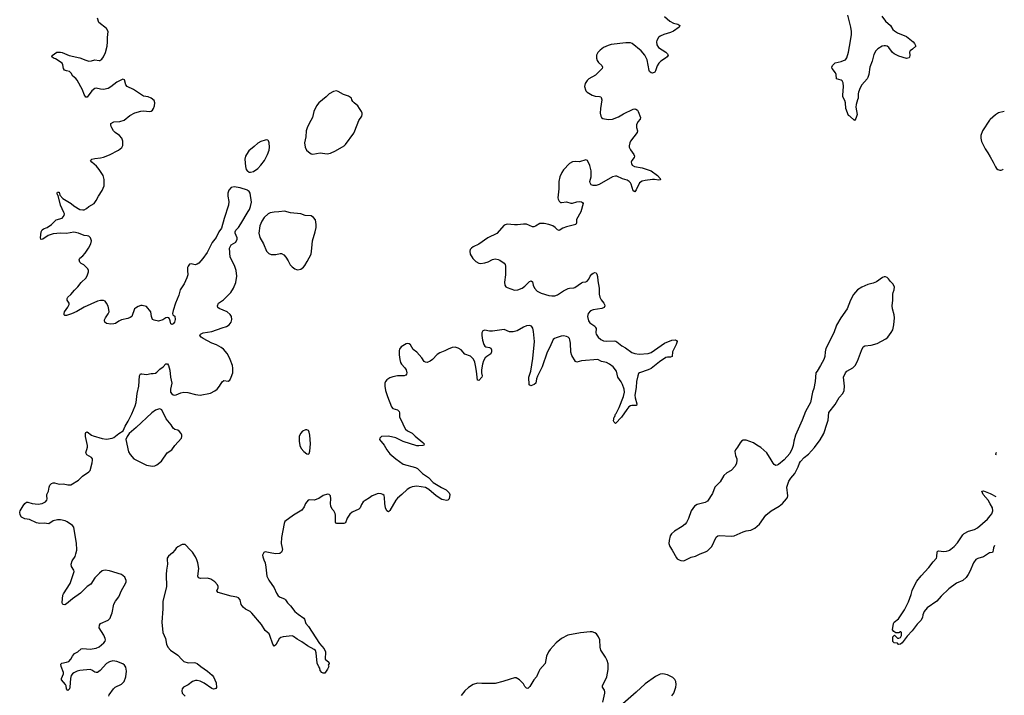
# Model space of a CAD drawing. Header units: inches. Extents: x 1954800 to 2060275, y 904969 to 1016298.
# Tile 76 of 77: x 2046919 to 2060190, y 998042 to 1007149. Entities that reach past the tile are written whole.
import ezdxf

# ---------------------------------------------------------------- set-up
doc = ezdxf.new("R2010")
doc.units = ezdxf.units.IN
doc.header["$MEASUREMENT"] = 0
for name, color, linetype in [('C0040', 7, 'Continuous'), ('C0050', 7, 'Continuous'), ('C0060', 7, 'Continuous'), ('C0949', 7, 'Continuous'), ('C0959', 7, 'Continuous'), ('C0969', 7, 'Continuous')]:
    doc.layers.add(name, color=color, linetype=linetype)

msp = doc.modelspace()

# ---------------------------------------------------------------- linework, layer by layer
at = {"layer": 'C0040', "color": 6, "elevation": 500}
for points in [[(2050000, 1004843), (2049990, 1004850), (2049890, 1004881), (2049810, 1004895), (2049770, 1004886), (2049738, 1004850), (2049724, 1004810), (2049726, 1004770), (2049738, 1004698), (2049734, 1004650), (2049675, 1004470), (2049639, 1004341), (2049604, 1004290), (2049567, 1004213), (2049513, 1004147), (2049446, 1004010), (2049390, 1003931), (2049332, 1003868), (2049310, 1003854), (2049286, 1003846), (2049230, 1003859), (2049210, 1003853), (2049190, 1003829), (2049183, 1003810), (2049179, 1003770), (2049184, 1003710), (2049172, 1003670), (2049134, 1003590), (2049082, 1003510), (2049063, 1003437), (2049018, 1003330), (2048987, 1003227), (2048981, 1003190), (2048985, 1003170), (2049010, 1003152), (2049017, 1003110), (2049006, 1003070), (2048990, 1003049), (2048970, 1003042), (2048958, 1003050), (2048950, 1003066), (2048949, 1003090), (2048939, 1003119), (2048930, 1003129), (2048914, 1003134), (2048890, 1003129), (2048850, 1003104), (2048790, 1003085), (2048730, 1003099), (2048710, 1003109), (2048696, 1003150), (2048689, 1003210), (2048630, 1003282), (2048570, 1003296), (2048550, 1003296), (2048515, 1003285), (2048478, 1003262), (2048468, 1003252), (2048431, 1003150), (2048410, 1003135), (2048377, 1003123), (2048290, 1003102), (2048254, 1003086), (2048210, 1003056), (2048190, 1003050), (2048150, 1003046), (2048090, 1003056), (2048067, 1003070), (2048061, 1003090), (2048063, 1003103), (2048074, 1003130), (2048114, 1003186), (2048125, 1003210), (2048123, 1003243), (2048110, 1003289), (2048090, 1003329), (2048070, 1003353), (2048050, 1003364), (2048010, 1003365), (2047970, 1003355), (2047790, 1003275), (2047690, 1003214), (2047617, 1003183), (2047550, 1003164), (2047530, 1003163), (2047521, 1003170), (2047517, 1003190), (2047524, 1003210), (2047570, 1003273), (2047586, 1003310), (2047584, 1003330), (2047557, 1003370), (2047557, 1003390), (2047570, 1003410), (2047610, 1003445), (2047656, 1003504), (2047703, 1003550), (2047750, 1003608), (2047815, 1003670), (2047835, 1003710), (2047845, 1003750), (2047845, 1003770), (2047839, 1003790), (2047783, 1003843), (2047750, 1003862), (2047730, 1003881), (2047719, 1003910), (2047730, 1003935), (2047772, 1003968), (2047800, 1004000), (2047847, 1004070), (2047878, 1004130), (2047887, 1004170), (2047872, 1004210), (2047853, 1004230), (2047830, 1004237), (2047790, 1004239), (2047710, 1004273), (2047650, 1004283), (2047550, 1004267), (2047471, 1004271), (2047370, 1004263), (2047302, 1004238), (2047230, 1004190), (2047210, 1004184), (2047203, 1004190), (2047198, 1004210), (2047208, 1004290), (2047222, 1004318), (2047239, 1004330), (2047290, 1004347), (2047350, 1004390), (2047410, 1004452), (2047490, 1004476), (2047507, 1004490), (2047520, 1004510), (2047522, 1004530), (2047516, 1004550), (2047470, 1004650), (2047438, 1004778), (2047430, 1004790), (2047426, 1004810), (2047430, 1004825), (2047450, 1004825), (2047462, 1004782), (2047499, 1004739), (2047613, 1004673), (2047650, 1004642), (2047730, 1004592), (2047770, 1004584), (2047790, 1004585), (2047818, 1004602), (2047850, 1004633), (2047923, 1004670), (2047952, 1004710), (2047983, 1004770), (2048032, 1004848), (2048044, 1004876), (2048057, 1004910), (2048057, 1004997), (2048043, 1005050), (2047990, 1005130), (2047954, 1005174), (2047890, 1005230), (2047875, 1005250), (2047890, 1005270), (2047930, 1005279), (2048010, 1005285), (2048050, 1005295), (2048130, 1005329), (2048253, 1005390), (2048294, 1005426), (2048308, 1005452), (2048310, 1005510), (2048296, 1005550), (2048266, 1005590), (2048208, 1005628), (2048185, 1005650), (2048160, 1005690), (2048153, 1005710), (2048147, 1005730), (2048149, 1005750), (2048190, 1005772), (2048270, 1005776), (2048327, 1005793), (2048403, 1005857), (2048470, 1005895), (2048550, 1005914), (2048590, 1005919), (2048670, 1005913), (2048690, 1005916), (2048710, 1005928), (2048725, 1005950), (2048738, 1005990), (2048743, 1006030), (2048730, 1006058), (2048690, 1006090), (2048650, 1006107), (2048590, 1006118), (2048455, 1006210), (2048367, 1006247), (2048350, 1006270), (2048330, 1006339), (2048310, 1006347), (2048230, 1006307), (2048150, 1006242), (2048110, 1006220), (2048050, 1006210), (2048010, 1006212), (2047950, 1006227), (2047930, 1006221), (2047890, 1006191), (2047830, 1006105), (2047810, 1006104), (2047790, 1006139), (2047765, 1006205), (2047695, 1006335), (2047678, 1006358), (2047637, 1006390), (2047613, 1006430), (2047592, 1006450), (2047550, 1006459), (2047525, 1006470), (2047508, 1006490), (2047502, 1006542), (2047490, 1006562), (2047400, 1006620), (2047374, 1006630), (2047354, 1006650), (2047355, 1006665), (2047422, 1006710), (2047470, 1006712), (2047490, 1006709), (2047587, 1006667), (2047730, 1006637), (2047810, 1006602), (2047850, 1006592), (2047885, 1006595), (2047930, 1006608), (2047990, 1006598), (2047999, 1006601), (2048025, 1006615), (2048050, 1006648), (2048075, 1006705), (2048098, 1006790), (2048103, 1006850), (2048101, 1006910), (2048111, 1006990), (2048088, 1007030), (2047988, 1007110), (2047969, 1007170)], [(2050000, 1005367), (2049963, 1005310), (2049953, 1005270), (2049962, 1005170), (2049973, 1005130), (2049990, 1005107), (2050000, 1005102)], [(2047688, 1000000), (2047690, 1000010), (2047683, 1000090), (2047649, 1000309), (2047632, 1000332), (2047561, 1000381), (2047532, 1000392), (2047470, 1000406), (2047430, 1000406), (2047370, 1000393), (2047310, 1000353), (2047250, 1000362), (2047190, 1000357), (2047145, 1000365), (2047050, 1000412), (2046990, 1000421), (2046945, 1000445), (2046925, 1000475), (2046919, 1000510), (2046924, 1000530), (2046964, 1000596), (2046990, 1000628), (2047010, 1000645), (2047030, 1000646), (2047088, 1000628), (2047170, 1000618), (2047224, 1000630), (2047265, 1000650), (2047286, 1000674), (2047289, 1000691), (2047284, 1000730), (2047286, 1000750), (2047307, 1000793), (2047316, 1000850), (2047327, 1000873), (2047350, 1000896), (2047370, 1000905), (2047390, 1000905), (2047450, 1000887), (2047510, 1000892), (2047570, 1000878), (2047610, 1000879), (2047710, 1000944), (2047766, 1000994), (2047850, 1001055), (2047867, 1001073), (2047894, 1001174), (2047901, 1001210), (2047900, 1001230), (2047889, 1001250), (2047825, 1001285), (2047813, 1001310), (2047832, 1001388), (2047832, 1001408), (2047807, 1001533), (2047805, 1001570), (2047810, 1001585), (2047830, 1001595), (2047887, 1001550), (2047910, 1001539), (2048030, 1001504), (2048090, 1001496), (2048167, 1001507), (2048190, 1001516), (2048255, 1001570), (2048312, 1001608), (2048341, 1001670), (2048382, 1001738), (2048430, 1001835), (2048476, 1001944), (2048488, 1001990), (2048501, 1002110), (2048524, 1002210), (2048532, 1002348), (2048546, 1002374), (2048565, 1002375), (2048630, 1002367), (2048690, 1002380), (2048718, 1002378), (2048750, 1002384), (2048770, 1002397), (2048810, 1002438), (2048851, 1002469), (2048889, 1002510), (2048910, 1002511), (2048926, 1002490), (2048944, 1002424), (2048950, 1002330), (2048968, 1002250), (2048953, 1002170), (2048954, 1002130), (2048970, 1002104), (2048990, 1002093), (2049010, 1002090), (2049030, 1002092), (2049090, 1002121), (2049130, 1002130), (2049184, 1002124), (2049290, 1002097), (2049350, 1002088), (2049490, 1002115), (2049550, 1002145), (2049580, 1002170), (2049614, 1002210), (2049650, 1002268), (2049670, 1002286), (2049730, 1002277), (2049750, 1002291), (2049770, 1002331), (2049790, 1002390), (2049794, 1002450), (2049786, 1002490), (2049758, 1002570), (2049740, 1002610), (2049716, 1002650), (2049667, 1002707), (2049634, 1002730), (2049570, 1002768), (2049510, 1002790), (2049393, 1002850), (2049364, 1002870), (2049349, 1002891), (2049358, 1002910), (2049392, 1002928), (2049510, 1002944), (2049650, 1002996), (2049708, 1003012), (2049744, 1003036), (2049769, 1003070), (2049778, 1003110), (2049772, 1003150), (2049757, 1003177), (2049715, 1003210), (2049610, 1003256), (2049592, 1003270), (2049586, 1003290), (2049600, 1003330), (2049666, 1003374), (2049766, 1003474), (2049802, 1003530), (2049834, 1003606), (2049844, 1003690), (2049836, 1003770), (2049814, 1003834), (2049757, 1003950), (2049746, 1004070), (2049770, 1004114), (2049834, 1004150), (2049849, 1004190), (2049849, 1004210), (2049824, 1004270), (2049825, 1004290), (2049833, 1004310), (2049870, 1004350), (2049902, 1004398), (2050000, 1004564)], [(2049221, 1000000), (2049150, 1000073), (2049110, 1000075), (2049050, 1000043), (2049030, 1000025), (2049009, 1000000)]]:
    msp.add_lwpolyline(points, dxfattribs=at)
msp.add_lwpolyline([(2048810, 1001902), (2048790, 1001900), (2048750, 1001886), (2048701, 1001850), (2048490, 1001650), (2048395, 1001570), (2048366, 1001530), (2048351, 1001490), (2048386, 1001326), (2048407, 1001287), (2048458, 1001230), (2048630, 1001145), (2048710, 1001133), (2048743, 1001137), (2048770, 1001149), (2048830, 1001200), (2048908, 1001312), (2048969, 1001351), (2049010, 1001408), (2049099, 1001510), (2049106, 1001530), (2049104, 1001550), (2049095, 1001570), (2049070, 1001602), (2049050, 1001615), (2049010, 1001627), (2048990, 1001643), (2048962, 1001690), (2048895, 1001770), (2048833, 1001890)], close=True, dxfattribs=at)
at = {"layer": 'C0050', "color": 6}
for points, elevation in [([(2055612, 1007190), (2055682, 1007130), (2055730, 1007103), (2055788, 1007088), (2055815, 1007070), (2055806, 1007050), (2055730, 1006996), (2055690, 1006977), (2055602, 1006950), (2055550, 1006925), (2055529, 1006910), (2055505, 1006870), (2055503, 1006850), (2055509, 1006810), (2055530, 1006773), (2055629, 1006710), (2055653, 1006690), (2055660, 1006670), (2055646, 1006650), (2055622, 1006630), (2055560, 1006590), (2055535, 1006565), (2055510, 1006526), (2055490, 1006458), (2055478, 1006442), (2055450, 1006429), (2055431, 1006431), (2055410, 1006451), (2055405, 1006465), (2055377, 1006610), (2055347, 1006670), (2055297, 1006730), (2055174, 1006830), (2055150, 1006839), (2055090, 1006838), (2054890, 1006813), (2054850, 1006803), (2054790, 1006774), (2054741, 1006739), (2054712, 1006708), (2054695, 1006670), (2054693, 1006630), (2054701, 1006601), (2054720, 1006570), (2054765, 1006530), (2054776, 1006510), (2054772, 1006490), (2054679, 1006401), (2054592, 1006350), (2054566, 1006330), (2054539, 1006290), (2054533, 1006250), (2054544, 1006204), (2054550, 1006190), (2054570, 1006170), (2054635, 1006130), (2054678, 1006118), (2054735, 1006115), (2054750, 1006110), (2054758, 1006098), (2054764, 1006070), (2054747, 1005950), (2054744, 1005890), (2054750, 1005850), (2054762, 1005830), (2054778, 1005818), (2054850, 1005805), (2054910, 1005810), (2054990, 1005840), (2055059, 1005881), (2055190, 1005944), (2055210, 1005949), (2055225, 1005945), (2055245, 1005930), (2055257, 1005910), (2055286, 1005830), (2055283, 1005810), (2055250, 1005770), (2055233, 1005730), (2055234, 1005694), (2055245, 1005650), (2055240, 1005630), (2055150, 1005510), (2055141, 1005490), (2055133, 1005450), (2055136, 1005430), (2055153, 1005393), (2055199, 1005330), (2055207, 1005310), (2055202, 1005290), (2055169, 1005250), (2055163, 1005230), (2055166, 1005210), (2055176, 1005190), (2055205, 1005170), (2055310, 1005151), (2055432, 1005110), (2055514, 1005050), (2055554, 1005010), (2055558, 1004990), (2055536, 1004984), (2055474, 1004994), (2055450, 1004994), (2055350, 1004983), (2055308, 1004972), (2055272, 1004948), (2055230, 1004857), (2055210, 1004830), (2055190, 1004842), (2055163, 1004930), (2055152, 1004952), (2055136, 1004970), (2055107, 1004987), (2055046, 1005006), (2054970, 1005039), (2054950, 1005041), (2054909, 1005031), (2054730, 1004928), (2054690, 1004915), (2054650, 1004913), (2054624, 1004924), (2054607, 1004950), (2054606, 1004970), (2054620, 1005030), (2054623, 1005110), (2054604, 1005184), (2054573, 1005253), (2054550, 1005259), (2054465, 1005235), (2054410, 1005237), (2054370, 1005232), (2054330, 1005210), (2054250, 1005123), (2054227, 1005090), (2054198, 1005030), (2054184, 1004970), (2054187, 1004870), (2054173, 1004750), (2054177, 1004730), (2054190, 1004704), (2054210, 1004687), (2054224, 1004684), (2054290, 1004695), (2054350, 1004677), (2054370, 1004676), (2054430, 1004693), (2054470, 1004698), (2054490, 1004696), (2054507, 1004687), (2054514, 1004670), (2054481, 1004559), (2054422, 1004458), (2054424, 1004410), (2054417, 1004390), (2054290, 1004358), (2054242, 1004338), (2054190, 1004308), (2054170, 1004316), (2054135, 1004350), (2054106, 1004370), (2054050, 1004390), (2053990, 1004402), (2053950, 1004404), (2053930, 1004400), (2053870, 1004364), (2053850, 1004356), (2053830, 1004355), (2053750, 1004392), (2053710, 1004394), (2053630, 1004383), (2053590, 1004383), (2053488, 1004392), (2053450, 1004379), (2053350, 1004268), (2053230, 1004210), (2053110, 1004124), (2053030, 1004086), (2053007, 1004070), (2052991, 1004050), (2052985, 1004030), (2052993, 1003990), (2053028, 1003930), (2053068, 1003890), (2053110, 1003865), (2053130, 1003862), (2053188, 1003872), (2053234, 1003886), (2053290, 1003918), (2053330, 1003924), (2053370, 1003917), (2053389, 1003909), (2053450, 1003868), (2053463, 1003850), (2053469, 1003829), (2053468, 1003710), (2053455, 1003610), (2053459, 1003570), (2053470, 1003550), (2053490, 1003539), (2053590, 1003504), (2053633, 1003507), (2053690, 1003529), (2053730, 1003558), (2053790, 1003620), (2053811, 1003631), (2053830, 1003616), (2053841, 1003570), (2053859, 1003530), (2053894, 1003490), (2053950, 1003463), (2054050, 1003430), (2054090, 1003426), (2054130, 1003428), (2054170, 1003441), (2054250, 1003494), (2054310, 1003525), (2054330, 1003531), (2054387, 1003533), (2054402, 1003538), (2054490, 1003601), (2054510, 1003610), (2054550, 1003615), (2054570, 1003624), (2054590, 1003650), (2054609, 1003691), (2054630, 1003717), (2054650, 1003734), (2054670, 1003743), (2054690, 1003739), (2054700, 1003720), (2054708, 1003688), (2054711, 1003630), (2054729, 1003531), (2054731, 1003450), (2054739, 1003410), (2054755, 1003375), (2054792, 1003330), (2054803, 1003310), (2054805, 1003290), (2054796, 1003270), (2054766, 1003254), (2054650, 1003238), (2054615, 1003225), (2054582, 1003190), (2054573, 1003150), (2054588, 1003090), (2054604, 1003064), (2054670, 1003019), (2054682, 1003002), (2054688, 1002988), (2054687, 1002930), (2054691, 1002910), (2054717, 1002870), (2054750, 1002840), (2054790, 1002819), (2054830, 1002815), (2054930, 1002819), (2054954, 1002814), (2054970, 1002807), (2055034, 1002754), (2055086, 1002726), (2055170, 1002665), (2055210, 1002650), (2055270, 1002640), (2055390, 1002651), (2055430, 1002662), (2055610, 1002787), (2055710, 1002831), (2055755, 1002835), (2055770, 1002825), (2055779, 1002810), (2055766, 1002770), (2055717, 1002670), (2055712, 1002608), (2055690, 1002598), (2055650, 1002601), (2055630, 1002596), (2055541, 1002539), (2055430, 1002448), (2055390, 1002430), (2055275, 1002390), (2055262, 1002378), (2055251, 1002349), (2055233, 1002270), (2055230, 1002190), (2055209, 1002090), (2055213, 1002053), (2055236, 1001970), (2055231, 1001950), (2055170, 1001949), (2055150, 1001943), (2055131, 1001929), (2055103, 1001897), (2055030, 1001793), (2054950, 1001708), (2054930, 1001726), (2054924, 1001744), (2054930, 1001790), (2054940, 1001800), (2054950, 1001830), (2054960, 1001840), (2055000, 1001920), (2055057, 1002070), (2055071, 1002130), (2055065, 1002170), (2055044, 1002230), (2055026, 1002266), (2054982, 1002330), (2054964, 1002410), (2054919, 1002470), (2054870, 1002508), (2054830, 1002527), (2054762, 1002542), (2054710, 1002567), (2054490, 1002550), (2054430, 1002532), (2054410, 1002541), (2054362, 1002622), (2054346, 1002666), (2054343, 1002790), (2054336, 1002836), (2054330, 1002850), (2054310, 1002870), (2054290, 1002880), (2054250, 1002888), (2054217, 1002883), (2054150, 1002863), (2054128, 1002852), (2054110, 1002837), (2054067, 1002733), (2054030, 1002668), (2053963, 1002470), (2053897, 1002343), (2053887, 1002310), (2053876, 1002250), (2053854, 1002230), (2053810, 1002216), (2053799, 1002219), (2053788, 1002228), (2053780, 1002330), (2053807, 1002413), (2053836, 1002584), (2053859, 1002810), (2053844, 1002944), (2053834, 1002990), (2053816, 1003016), (2053790, 1003027), (2053750, 1003021), (2053710, 1003004), (2053625, 1002955), (2053570, 1002940), (2053522, 1002942), (2053450, 1002972), (2053290, 1002949), (2053250, 1002951), (2053190, 1002964), (2053164, 1002956), (2053150, 1002930), (2053149, 1002891), (2053157, 1002830), (2053176, 1002770), (2053188, 1002748), (2053201, 1002741), (2053251, 1002731), (2053270, 1002721), (2053279, 1002699), (2053278, 1002670), (2053270, 1002646), (2053214, 1002610), (2053191, 1002590), (2053170, 1002553), (2053156, 1002504), (2053145, 1002430), (2053143, 1002390), (2053152, 1002350), (2053150, 1002330), (2053110, 1002285), (2053090, 1002289), (2053077, 1002410), (2053063, 1002490), (2053052, 1002532), (2053034, 1002574), (2053010, 1002602), (2052994, 1002614), (2052921, 1002641), (2052870, 1002699), (2052830, 1002723), (2052790, 1002734), (2052750, 1002732), (2052696, 1002710), (2052650, 1002684), (2052582, 1002658), (2052544, 1002636), (2052485, 1002570), (2052450, 1002548), (2052410, 1002530), (2052390, 1002532), (2052370, 1002543), (2052341, 1002590), (2052270, 1002667), (2052224, 1002704), (2052187, 1002767), (2052170, 1002781), (2052150, 1002785), (2052130, 1002782), (2052061, 1002739), (2052038, 1002710), (2052035, 1002690), (2052033, 1002630), (2052043, 1002570), (2052054, 1002530), (2052066, 1002506), (2052110, 1002458), (2052128, 1002430), (2052137, 1002390), (2052133, 1002370), (2052122, 1002358), (2052102, 1002350), (2052010, 1002349), (2051950, 1002337), (2051910, 1002321), (2051870, 1002295), (2051851, 1002270), (2051842, 1002250), (2051840, 1002210), (2051849, 1002150), (2051875, 1002070), (2051931, 1001931), (2051950, 1001910), (2052010, 1001889), (2052032, 1001870), (2052038, 1001850), (2052040, 1001790), (2052072, 1001732), (2052095, 1001670), (2052121, 1001630), (2052147, 1001607), (2052210, 1001576), (2052250, 1001535), (2052355, 1001450), (2052373, 1001430), (2052366, 1001414), (2052352, 1001408), (2052297, 1001403), (2052270, 1001407), (2052090, 1001464), (2051990, 1001514), (2051890, 1001536), (2051794, 1001530), (2051772, 1001510), (2051771, 1001490), (2051830, 1001415), (2051870, 1001350), (2051910, 1001297), (2051989, 1001229), (2052090, 1001156), (2052253, 1001113), (2052281, 1001101), (2052347, 1001030), (2052430, 1000976), (2052493, 1000913), (2052603, 1000843), (2052667, 1000810), (2052690, 1000791), (2052710, 1000770), (2052719, 1000750), (2052710, 1000690), (2052690, 1000673), (2052670, 1000670), (2052630, 1000675), (2052610, 1000683), (2052533, 1000730), (2052436, 1000816), (2052390, 1000842), (2052270, 1000860), (2052210, 1000853), (2052180, 1000840), (2052143, 1000817), (2052071, 1000749), (2052010, 1000701), (2051987, 1000673), (2051910, 1000532), (2051890, 1000515), (2051870, 1000529), (2051850, 1000569), (2051839, 1000630), (2051838, 1000710), (2051830, 1000736), (2051813, 1000750), (2051790, 1000760), (2051750, 1000764), (2051670, 1000732), (2051636, 1000704), (2051574, 1000670), (2051549, 1000651), (2051526, 1000614), (2051508, 1000570), (2051490, 1000550), (2051400, 1000510), (2051370, 1000484), (2051332, 1000430), (2051310, 1000367), (2051290, 1000358), (2051196, 1000356), (2051182, 1000362), (2051175, 1000375), (2051174, 1000470), (2051170, 1000494), (2051153, 1000530), (2051133, 1000553), (2051115, 1000590), (2051108, 1000630), (2051115, 1000690), (2051109, 1000729), (2051090, 1000749), (2051067, 1000753), (2051010, 1000736), (2050950, 1000696), (2050890, 1000672), (2050830, 1000678), (2050807, 1000673), (2050771, 1000630), (2050755, 1000584), (2050721, 1000539), (2050609, 1000471), (2050495, 1000385), (2050483, 1000357), (2050447, 1000170), (2050443, 1000090), (2050460, 1000010), (2050459, 1000000)], 500), ([(2058538, 1007198), (2058588, 1007128), (2058655, 1007070), (2058690, 1007019), (2058710, 1006997), (2058750, 1006973), (2058870, 1006923), (2058962, 1006850), (2058981, 1006830), (2058998, 1006790), (2058955, 1006750), (2058921, 1006730), (2058914, 1006710), (2058917, 1006670), (2058914, 1006646), (2058906, 1006634), (2058873, 1006627), (2058770, 1006659), (2058707, 1006687), (2058685, 1006705), (2058632, 1006772), (2058610, 1006790), (2058590, 1006798), (2058570, 1006798), (2058546, 1006790), (2058486, 1006754), (2058461, 1006730), (2058430, 1006678), (2058409, 1006590), (2058378, 1006510), (2058365, 1006410), (2058353, 1006370), (2058340, 1006350), (2058269, 1006271), (2058248, 1006230), (2058225, 1006170), (2058221, 1006150), (2058222, 1006090), (2058212, 1006068), (2058194, 1006006), (2058189, 1005970), (2058208, 1005870), (2058190, 1005818), (2058170, 1005789), (2058110, 1005849), (2058090, 1005858), (2058055, 1005950), (2058049, 1006030), (2058040, 1006060), (2058016, 1006110), (2058013, 1006130), (2058023, 1006250), (2058017, 1006297), (2058004, 1006324), (2057993, 1006333), (2057930, 1006350), (2057925, 1006410), (2057914, 1006434), (2057871, 1006490), (2057865, 1006510), (2057873, 1006530), (2057910, 1006567), (2057990, 1006584), (2058023, 1006597), (2058050, 1006610), (2058067, 1006633), (2058089, 1006710), (2058117, 1006863), (2058131, 1006950), (2058132, 1006990), (2058124, 1007050), (2058082, 1007210)], 500), ([(2060000, 1005802), (2059990, 1005793), (2059895, 1005650), (2059876, 1005590), (2059874, 1005550), (2059885, 1005505), (2059934, 1005410), (2059970, 1005356), (2060000, 1005302)], 600), ([(2050000, 1005102), (2050010, 1005096), (2050030, 1005094), (2050070, 1005104), (2050130, 1005144), (2050171, 1005189), (2050218, 1005250), (2050261, 1005330), (2050283, 1005390), (2050288, 1005430), (2050283, 1005490), (2050275, 1005515), (2050265, 1005525), (2050250, 1005531), (2050230, 1005527), (2050170, 1005506), (2050130, 1005485), (2050081, 1005439), (2050010, 1005382), (2050000, 1005367)], 500), ([(2050000, 1004564), (2050015, 1004590), (2050032, 1004632), (2050044, 1004690), (2050026, 1004810), (2050014, 1004834), (2050000, 1004843)], 500), ([(2056199, 1000000), (2056248, 1000050), (2056306, 1000174), (2056328, 1000192), (2056350, 1000196), (2056510, 1000188), (2056550, 1000190), (2056670, 1000245), (2056710, 1000258), (2056772, 1000268), (2056826, 1000294), (2056891, 1000349), (2056975, 1000470), (2057050, 1000529), (2057157, 1000590), (2057202, 1000630), (2057256, 1000690), (2057268, 1000710), (2057271, 1000730), (2057260, 1000850), (2057286, 1000930), (2057312, 1000970), (2057365, 1001030), (2057410, 1001123), (2057428, 1001170), (2057444, 1001196), (2057494, 1001246), (2057550, 1001291), (2057630, 1001382), (2057710, 1001485), (2057756, 1001570), (2057804, 1001710), (2057815, 1001750), (2057824, 1001856), (2057910, 1001964), (2057965, 1002055), (2058014, 1002110), (2058030, 1002151), (2058037, 1002210), (2058025, 1002330), (2058051, 1002389), (2058070, 1002412), (2058150, 1002458), (2058180, 1002490), (2058210, 1002547), (2058266, 1002690), (2058290, 1002738), (2058310, 1002752), (2058396, 1002764), (2058475, 1002785), (2058593, 1002847), (2058619, 1002870), (2058667, 1002933), (2058688, 1002970), (2058703, 1003037), (2058711, 1003131), (2058707, 1003170), (2058683, 1003250), (2058678, 1003290), (2058688, 1003370), (2058690, 1003450), (2058692, 1003470), (2058707, 1003510), (2058709, 1003550), (2058690, 1003587), (2058658, 1003618), (2058630, 1003657), (2058613, 1003673), (2058590, 1003682), (2058570, 1003683), (2058550, 1003676), (2058466, 1003614), (2058424, 1003596), (2058350, 1003578), (2058270, 1003542), (2058213, 1003507), (2058156, 1003444), (2058117, 1003370), (2058073, 1003250), (2057988, 1003132), (2057929, 1003031), (2057892, 1002930), (2057785, 1002715), (2057774, 1002670), (2057771, 1002609), (2057760, 1002570), (2057714, 1002486), (2057670, 1002413), (2057651, 1002390), (2057639, 1002270), (2057621, 1002179), (2057605, 1002130), (2057580, 1001990), (2057510, 1001870), (2057466, 1001750), (2057377, 1001550), (2057352, 1001470), (2057344, 1001410), (2057333, 1001370), (2057300, 1001300), (2057222, 1001218), (2057146, 1001154), (2057130, 1001144), (2057110, 1001142), (2057090, 1001153), (2057073, 1001173), (2057050, 1001217), (2056988, 1001310), (2056910, 1001382), (2056853, 1001413), (2056810, 1001444), (2056710, 1001481), (2056670, 1001481), (2056650, 1001468), (2056630, 1001445), (2056595, 1001385), (2056566, 1001350), (2056559, 1001330), (2056567, 1001273), (2056585, 1001230), (2056587, 1001210), (2056580, 1001170), (2056562, 1001130), (2056510, 1001073), (2056450, 1001040), (2056410, 1001007), (2056360, 1000920), (2056289, 1000850), (2056258, 1000762), (2056190, 1000660), (2056157, 1000643), (2056050, 1000614), (2056013, 1000590), (2055970, 1000527), (2055934, 1000426), (2055908, 1000372), (2055891, 1000349), (2055850, 1000316), (2055743, 1000257), (2055703, 1000217), (2055686, 1000190), (2055672, 1000130), (2055670, 1000090), (2055684, 1000050), (2055712, 1000000)], 600), ([(2060000, 1000624), (2059972, 1000672), (2059905, 1000750), (2059887, 1000793), (2059910, 1000798), (2060000, 1000763)], 500), ([(2059451, 1000000), (2059469, 1000011), (2059516, 1000050), (2059561, 1000099), (2059630, 1000205), (2059650, 1000223), (2059710, 1000254), (2059790, 1000278), (2059830, 1000299), (2059964, 1000416), (2060000, 1000460)], 500)]:
    msp.add_lwpolyline(points, dxfattribs=dict(at, elevation=elevation))
at = {"layer": 'C0050', "color": 6, "elevation": 500}
for points in [[(2051190, 1006188), (2051150, 1006181), (2051090, 1006150), (2051050, 1006110), (2050950, 1006027), (2050922, 1005990), (2050883, 1005910), (2050864, 1005830), (2050820, 1005750), (2050793, 1005690), (2050781, 1005650), (2050775, 1005570), (2050758, 1005490), (2050765, 1005430), (2050785, 1005390), (2050810, 1005366), (2050850, 1005342), (2050870, 1005337), (2050970, 1005355), (2051062, 1005342), (2051110, 1005349), (2051178, 1005382), (2051292, 1005450), (2051310, 1005465), (2051421, 1005619), (2051437, 1005650), (2051491, 1005789), (2051529, 1005850), (2051536, 1005870), (2051535, 1005890), (2051527, 1005910), (2051498, 1005950), (2051478, 1005990), (2051426, 1006030), (2051410, 1006047), (2051396, 1006070), (2051391, 1006090), (2051380, 1006100), (2051350, 1006120), (2051282, 1006142), (2051210, 1006182)], [(2050490, 1004568), (2050410, 1004558), (2050350, 1004556), (2050296, 1004544), (2050270, 1004531), (2050216, 1004484), (2050185, 1004435), (2050158, 1004370), (2050141, 1004270), (2050154, 1004214), (2050206, 1004126), (2050246, 1004030), (2050277, 1003997), (2050310, 1003985), (2050370, 1003986), (2050430, 1003997), (2050450, 1003996), (2050478, 1003978), (2050507, 1003950), (2050539, 1003899), (2050565, 1003845), (2050590, 1003819), (2050630, 1003791), (2050650, 1003782), (2050670, 1003777), (2050710, 1003787), (2050746, 1003814), (2050763, 1003837), (2050796, 1003890), (2050846, 1003990), (2050859, 1004070), (2050865, 1004170), (2050903, 1004290), (2050915, 1004350), (2050917, 1004390), (2050906, 1004450), (2050881, 1004481), (2050850, 1004504), (2050768, 1004508), (2050710, 1004530), (2050570, 1004544)], [(2050770, 1001622), (2050730, 1001601), (2050705, 1001570), (2050688, 1001530), (2050685, 1001470), (2050695, 1001410), (2050711, 1001370), (2050750, 1001327), (2050790, 1001298), (2050810, 1001292), (2050819, 1001301), (2050830, 1001334), (2050840, 1001430), (2050831, 1001550), (2050822, 1001590), (2050812, 1001612), (2050790, 1001621)]]:
    msp.add_lwpolyline(points, close=True, dxfattribs=at)
at = {"layer": 'C0060', "color": 6}
for points, elevation in [([(2060190, 1005912), (2060110, 1005895), (2060070, 1005866), (2060000, 1005802)], 600), ([(2060000, 1005302), (2060040, 1005230), (2060070, 1005165), (2060085, 1005145), (2060102, 1005130), (2060130, 1005120), (2060150, 1005120), (2060170, 1005129), (2060175, 1005134)], 600), ([(2060084, 1001284), (2060078, 1001290), (2060081, 1001310), (2060085, 1001313)], 500), ([(2060000, 1000763), (2060010, 1000759), (2060075, 1000720)], 500), ([(2060000, 1000460), (2060024, 1000490), (2060037, 1000530), (2060031, 1000571), (2060000, 1000624)], 500), ([(2060060, 1000062), (2060059, 1000061), (2060045, 1000030), (2060041, 1000000)], 500)]:
    msp.add_lwpolyline(points, dxfattribs=dict(at, elevation=elevation))
at = {"layer": 'C0949', "color": 6, "elevation": 500}
for points in [[(2048121, 998030), (2048124, 998050), (2048183, 998130), (2048208, 998152), (2048290, 998193), (2048311, 998209), (2048327, 998230), (2048352, 998290), (2048360, 998370), (2048350, 998423), (2048331, 998450), (2048310, 998468), (2048230, 998498), (2048175, 998505), (2048130, 998493), (2048089, 998470), (2048003, 998377), (2047970, 998351), (2047950, 998348), (2047930, 998356), (2047890, 998383), (2047870, 998390), (2047730, 998376), (2047694, 998366), (2047650, 998347), (2047629, 998331), (2047615, 998310), (2047603, 998270), (2047595, 998150), (2047590, 998128), (2047570, 998105), (2047562, 998110), (2047549, 998130), (2047547, 998170), (2047538, 998190), (2047485, 998250), (2047483, 998270), (2047508, 998330), (2047508, 998350), (2047480, 998430), (2047476, 998464), (2047486, 998474), (2047550, 998487), (2047580, 998500), (2047610, 998530), (2047631, 998570), (2047656, 998604), (2047702, 998630), (2047749, 998671), (2047770, 998673), (2047870, 998664), (2047950, 998678), (2047990, 998697), (2048054, 998750), (2048070, 998770), (2048074, 998790), (2048072, 998810), (2048055, 998855), (2047992, 998950), (2047994, 998990), (2048010, 999010), (2048110, 999057), (2048137, 999083), (2048150, 999108), (2048165, 999155), (2048189, 999271), (2048209, 999311), (2048254, 999370), (2048290, 999457), (2048346, 999550), (2048354, 999570), (2048356, 999590), (2048335, 999635), (2048315, 999655), (2048290, 999670), (2048130, 999720), (2048073, 999727), (2048050, 999726), (2048030, 999718), (2047995, 999690), (2047934, 999626), (2047878, 999542), (2047830, 999509), (2047740, 999420), (2047630, 999343), (2047550, 999277), (2047530, 999264), (2047505, 999265), (2047496, 999276), (2047493, 999293), (2047503, 999390), (2047509, 999409), (2047600, 999550), (2047654, 999710), (2047650, 999730), (2047619, 999779), (2047613, 999810), (2047627, 999853), (2047666, 999914), (2047678, 999950), (2047688, 1000000)], [(2049009, 1000000), (2048978, 999962), (2048923, 999917), (2048907, 999893), (2048905, 999875), (2048910, 999810), (2048897, 999730), (2048893, 999670), (2048897, 999503), (2048849, 999310), (2048848, 999208), (2048835, 999030), (2048849, 998890), (2048883, 998810), (2048896, 998730), (2048917, 998690), (2048951, 998650), (2049050, 998582), (2049103, 998523), (2049130, 998500), (2049190, 998478), (2049270, 998484), (2049290, 998481), (2049311, 998471), (2049360, 998430), (2049450, 998367), (2049513, 998313), (2049532, 998290), (2049566, 998210), (2049573, 998147), (2049564, 998136), (2049550, 998130), (2049530, 998127), (2049510, 998132), (2049405, 998205), (2049352, 998232), (2049310, 998244), (2049290, 998243), (2049250, 998230), (2049190, 998184), (2049128, 998152), (2049109, 998130), (2049104, 998104), (2049111, 998070), (2049150, 998033)], [(2050000, 999184), (2049964, 999204), (2049930, 999230), (2049906, 999266), (2049889, 999329), (2049870, 999355), (2049845, 999365), (2049770, 999377), (2049595, 999430), (2049578, 999450), (2049594, 999490), (2049593, 999510), (2049585, 999530), (2049550, 999570), (2049494, 999610), (2049450, 999623), (2049357, 999617), (2049328, 999628), (2049321, 999650), (2049332, 999750), (2049320, 999830), (2049307, 999870), (2049290, 999908), (2049250, 999970), (2049221, 1000000)]]:
    msp.add_lwpolyline(points, dxfattribs=at)
at = {"layer": 'C0959', "color": 6}
for points, elevation in [([(2050459, 1000000), (2050458, 999990), (2050449, 999971), (2050425, 999955), (2050371, 999951), (2050318, 999958), (2050230, 999976), (2050211, 999969), (2050199, 999950), (2050194, 999930), (2050197, 999910), (2050208, 999870), (2050227, 999827), (2050239, 999770), (2050249, 999650), (2050276, 999596), (2050351, 999491), (2050381, 999421), (2050405, 999385), (2050430, 999364), (2050490, 999343), (2050503, 999330), (2050529, 999289), (2050570, 999247), (2050630, 999170), (2050674, 999134), (2050750, 999084), (2050759, 999070), (2050777, 999010), (2050810, 998968), (2050960, 998740), (2051022, 998670), (2051039, 998630), (2051035, 998530), (2051085, 998490), (2051091, 998470), (2051079, 998450), (2051084, 998430), (2051070, 998395), (2051030, 998341), (2051010, 998339), (2050990, 998350), (2050970, 998378), (2050963, 998410), (2050950, 998425), (2050930, 998475), (2050916, 998616), (2050905, 998645), (2050890, 998661), (2050798, 998710), (2050724, 998764), (2050660, 998800), (2050610, 998837), (2050590, 998843), (2050470, 998830), (2050440, 998820), (2050418, 998802), (2050370, 998721), (2050350, 998703), (2050330, 998734), (2050291, 998850), (2050280, 998870), (2050230, 998917), (2050178, 998998), (2050050, 999149), (2050026, 999170), (2050000, 999184)], 500), ([(2055712, 1000000), (2055770, 999895), (2055782, 999882), (2055807, 999867), (2055830, 999859), (2055870, 999856), (2055890, 999862), (2055970, 999906), (2056030, 999920), (2056090, 999949), (2056164, 999976), (2056190, 999990), (2056199, 1000000)], 600), ([(2060000, 999964), (2059990, 999962), (2059910, 999911), (2059833, 999887), (2059807, 999873), (2059773, 999830), (2059727, 999710), (2059705, 999670), (2059676, 999630), (2059630, 999590), (2059547, 999553), (2059441, 999479), (2059340, 999380), (2059279, 999310), (2059150, 999223), (2059111, 999170), (2059093, 999127), (2059086, 999090), (2059064, 999050), (2059018, 999002), (2058950, 998910), (2058880, 998840), (2058814, 998750), (2058790, 998733), (2058766, 998726), (2058758, 998730), (2058750, 998746), (2058708, 998748), (2058690, 998766), (2058686, 998830), (2058710, 998854), (2058750, 998814), (2058770, 998814), (2058790, 998822), (2058806, 998850), (2058806, 998890), (2058798, 998898), (2058790, 998898), (2058770, 998886), (2058730, 998886), (2058703, 998903), (2058684, 998924), (2058695, 999010), (2058706, 999030), (2058765, 999075), (2058847, 999193), (2058899, 999301), (2058937, 999403), (2058950, 999456), (2058970, 999506), (2059010, 999580), (2059070, 999653), (2059175, 999765), (2059230, 999841), (2059276, 999890), (2059282, 999910), (2059284, 999976), (2059294, 999986), (2059310, 999988), (2059370, 999981), (2059410, 999984), (2059444, 999996), (2059451, 1000000)], 500), ([(2054777, 997950), (2054806, 998070), (2054806, 998090), (2054803, 998110), (2054776, 998150), (2054774, 998170), (2054831, 998290), (2054853, 998390), (2054850, 998468), (2054838, 998510), (2054816, 998556), (2054753, 998653), (2054743, 998690), (2054737, 998790), (2054723, 998830), (2054692, 998870), (2054670, 998885), (2054637, 998897), (2054610, 998900), (2054476, 998884), (2054309, 998851), (2054223, 998810), (2054151, 998750), (2054070, 998662), (2054047, 998630), (2054021, 998570), (2054001, 998470), (2053932, 998390), (2053916, 998364), (2053887, 998293), (2053847, 998250), (2053797, 998163), (2053770, 998136), (2053750, 998138), (2053730, 998161), (2053710, 998195), (2053658, 998250), (2053610, 998276), (2053590, 998276), (2053530, 998262), (2053432, 998228), (2053330, 998202), (2053150, 998200), (2053090, 998208), (2053033, 998187), (2052970, 998147), (2052919, 998101), (2052870, 998041)], 600), ([(2055710, 998034), (2055737, 998070), (2055762, 998150), (2055769, 998190), (2055765, 998230), (2055750, 998257), (2055721, 998281), (2055650, 998319), (2055590, 998333), (2055550, 998328), (2055490, 998296), (2055350, 998196), (2055230, 998084), (2055050, 997929)], 600)]:
    msp.add_lwpolyline(points, dxfattribs=dict(at, elevation=elevation))
at = {"layer": 'C0969', "color": 6, "elevation": 500}
msp.add_lwpolyline([(2060041, 1000000), (2060038, 999982), (2060031, 999969), (2060000, 999964)], dxfattribs=at)

doc.saveas('drawing.dxf')
